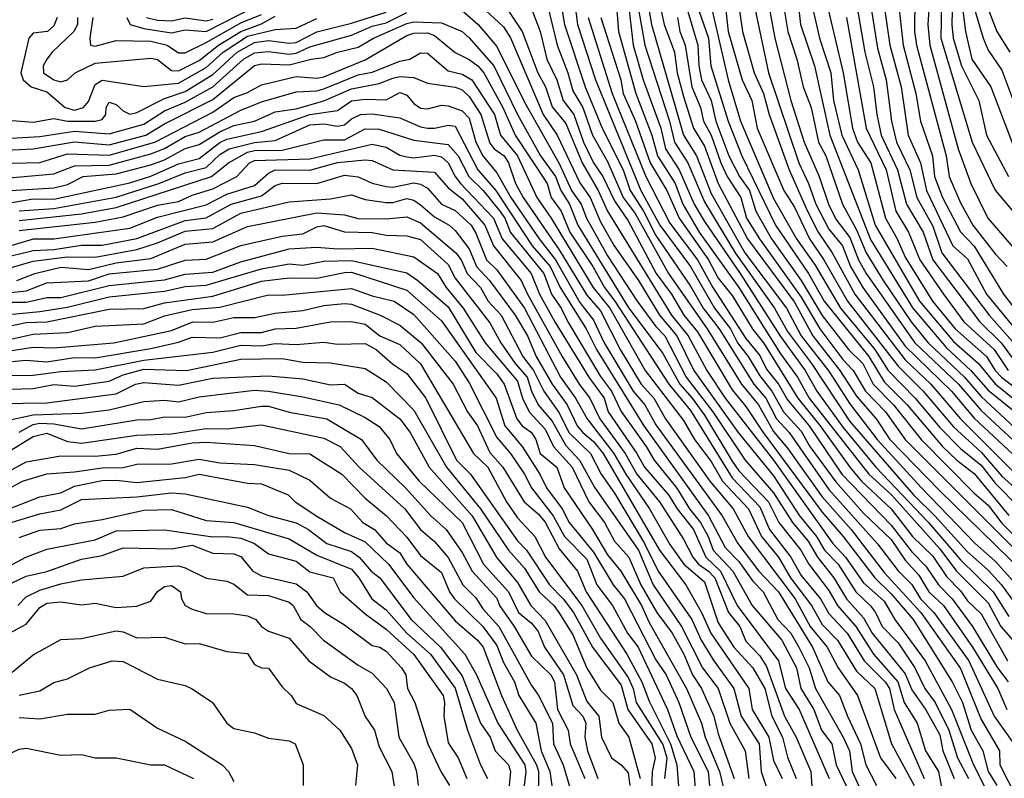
# Model space of a CAD drawing. Header units: metres. Extents: x -51132 to -49532, y -231222 to -229437.
# Tile 71 of 256: x -50848 to -50776, y -230870 to -230815. Entities that reach past the tile are written whole.
import ezdxf

# ---------------------------------------------------------------- set-up
doc = ezdxf.new("R2010")
doc.units = ezdxf.units.M
for name, color, linetype in [('CONTOUR_HALF', 8, 'Continuous'), ('CONTOUR_INDEX', 1, 'Continuous'), ('CONTOUR_INTER', 3, 'Continuous')]:
    doc.layers.add(name, color=color, linetype=linetype)

msp = doc.modelspace()

# ---------------------------------------------------------------- linework, layer by layer
at = {"layer": 'CONTOUR_HALF'}
for points, elevation in [([(-50779.062, -230810.259), (-50776.951, -230815.759), (-50776, -230817.259)], 21.5), ([(-50793.908, -230811.259), (-50792.99, -230816.259), (-50791.827, -230820.759), (-50790.878, -230823.759), (-50789.798, -230826.259), (-50789.116, -230828.259), (-50788.58, -230829.322), (-50787.58, -230830.652), (-50786.954, -230832.259), (-50786.396, -230833.259), (-50782.878, -230838.259), (-50779.73, -230841.259), (-50778.08, -230843.153), (-50774.731, -230846.259)], 29.5), ([(-50808.684, -230812.259), (-50808.189, -230815.259), (-50806.703, -230819.759), (-50805.461, -230822.759), (-50803.954, -230825.759), (-50803.441, -230827.259), (-50802.482, -230828.759), (-50801.58, -230830.504), (-50799.08, -230834.181), (-50798.156, -230835.759), (-50797.008, -230837.259), (-50794.504, -230841.259), (-50793.636, -230842.259), (-50792.877, -230843.759), (-50791.948, -230844.759), (-50789.08, -230848.864), (-50785.58, -230852.784), (-50784.08, -230854.744), (-50783.08, -230855.731), (-50782.46, -230856.759), (-50781.51, -230857.759), (-50778.981, -230861.259), (-50777.153, -230865.259), (-50775.715, -230867.259)], 37.5), ([(-50780.93, -230812.259), (-50780.99, -230816.259), (-50778.732, -230823.759), (-50777.08, -230827.229), (-50775.58, -230829.025)], 23.5), ([(-50801.41, -230813.259), (-50800.974, -230815.259), (-50800.238, -230817.259), (-50800.049, -230818.759), (-50799.58, -230820.473), (-50798.862, -230822.759), (-50798.08, -230824.045), (-50797.083, -230826.759), (-50794.97, -230830.759), (-50791.58, -230835.329), (-50790.241, -230837.759), (-50788.303, -230840.259), (-50787.08, -230842.118), (-50785.675, -230843.759), (-50784.671, -230845.259), (-50781.08, -230848.953), (-50775.08, -230854.812)], 33.5), ([(-50799.731, -230812.759), (-50798.547, -230816.759), (-50798.477, -230818.259), (-50798.297, -230819.259), (-50797.591, -230820.759), (-50797.249, -230822.259), (-50796.303, -230824.759), (-50795.531, -230826.259), (-50794.829, -230827.259), (-50794.353, -230828.759), (-50793.225, -230830.759), (-50791.08, -230833.759), (-50789.58, -230836.302), (-50787.668, -230838.759), (-50786.642, -230839.759), (-50785.884, -230841.259), (-50784.406, -230842.759), (-50782.419, -230845.259), (-50778.58, -230849.143), (-50777.58, -230850.011), (-50776.58, -230851.309), (-50773.656, -230854.259)], 32.5), ([(-50795.686, -230813.259), (-50795.32, -230815.759), (-50794.49, -230818.759), (-50793.805, -230820.259), (-50793.389, -230821.759), (-50791.946, -230825.759), (-50790.633, -230828.759), (-50789.87, -230830.259), (-50788.837, -230831.759), (-50787.2, -230834.759), (-50783.58, -230839.486), (-50781.708, -230841.259), (-50779.571, -230843.759), (-50772.08, -230851.221)], 30.5), ([(-50791.362, -230813.259), (-50791.139, -230815.259), (-50790.125, -230818.259), (-50789.016, -230823.259), (-50786.08, -230830.803), (-50783.013, -230835.759), (-50780.58, -230838.639), (-50778.837, -230840.259), (-50777.58, -230841.69), (-50775.58, -230843.303)], 28.5), ([(-50782.886, -230813.259), (-50782.89, -230815.759), (-50782.759, -230816.759), (-50780.606, -230824.759), (-50780.391, -230826.259), (-50779.58, -230828.156), (-50778.688, -230829.759), (-50777.08, -230831.835), (-50776.199, -230832.759)], 24.5), ([(-50779.533, -230813.259), (-50779.217, -230815.759), (-50778.759, -230817.759), (-50777.395, -230819.759), (-50775.678, -230824.259)], 22.5), ([(-50839.793, -230814.759), (-50839.557, -230815.259), (-50838.58, -230815.563), (-50836.58, -230815.856), (-50835.58, -230815.654), (-50834.08, -230815.762), (-50830.58, -230813.976)], 37.5), ([(-50802.9, -230813.759), (-50802.374, -230816.759), (-50800.596, -230822.259), (-50800.238, -230823.759), (-50799.283, -230825.259), (-50798.08, -230828.079), (-50795.864, -230831.759), (-50793.02, -230835.759), (-50792.08, -230837.448), (-50790.344, -230839.759), (-50787.58, -230843.955), (-50782.969, -230849.259), (-50781.428, -230850.759), (-50779.08, -230853.364), (-50777.58, -230854.697), (-50776.605, -230855.759), (-50772.08, -230862.022)], 34.5), ([(-50789.223, -230813.759), (-50788.051, -230818.759), (-50787.39, -230822.759), (-50787.023, -230823.759), (-50786.053, -230825.259), (-50785.002, -230829.259), (-50784.152, -230830.759), (-50783.58, -230832.07), (-50781.59, -230835.259), (-50779.951, -230837.259), (-50777.687, -230839.259), (-50777.083, -230840.259), (-50776.613, -230840.759), (-50775.58, -230841.541)], 27.5), ([(-50787.096, -230813.759), (-50786.489, -230817.259), (-50785.862, -230819.759), (-50785.623, -230821.759), (-50785.3, -230823.259), (-50784.123, -230825.759), (-50783.481, -230828.259), (-50782.275, -230830.259), (-50781.583, -230832.259), (-50778.183, -230836.759), (-50776.643, -230838.259), (-50775.58, -230839.709)], 26.5), ([(-50785.112, -230813.759), (-50784.679, -230816.759), (-50783.86, -230819.759), (-50783.36, -230823.259), (-50782.461, -230825.259), (-50782.037, -230827.259), (-50780.122, -230831.259), (-50779.08, -230832.188), (-50777.688, -230834.759), (-50775.58, -230837.321)], 25.5), ([(-50848.08, -230822.194), (-50846.58, -230822.31), (-50845.08, -230822.064), (-50844.08, -230822.261), (-50842.08, -230822.255), (-50841.58, -230822.123), (-50841.316, -230821.759), (-50841.306, -230821.259), (-50841.08, -230820.879), (-50840.58, -230821.035), (-50840.08, -230821.502), (-50839.58, -230821.733), (-50839.08, -230821.626), (-50837.08, -230820.616), (-50835.58, -230820.096), (-50833.58, -230818.872), (-50831.822, -230817.259), (-50830.58, -230816.564), (-50829.58, -230816.427), (-50828.08, -230816.621), (-50827.58, -230816.569), (-50826.08, -230815.794), (-50823.58, -230815.17), (-50821.08, -230814.363)], 39.5), ([(-50843.373, -230814.759), (-50843.376, -230815.259), (-50843.63, -230815.759), (-50845.195, -230817.259), (-50845.58, -230817.779), (-50845.858, -230818.259), (-50845.827, -230818.759), (-50845.08, -230819.256), (-50844.58, -230819.396), (-50844.084, -230819.259), (-50843.527, -230818.759), (-50842.08, -230818.069), (-50838.08, -230817.687), (-50837.58, -230817.804), (-50836.58, -230818.58), (-50836.08, -230818.615), (-50834.58, -230817.853), (-50833.18, -230816.759), (-50831.58, -230815.765), (-50830.08, -230815.225), (-50829.08, -230814.668)], 38.5), ([(-50813.871, -230814.259), (-50812.58, -230815.438), (-50812.08, -230816.23), (-50809.726, -230821.759), (-50808.705, -230823.259), (-50807.08, -230826.704), (-50806.334, -230827.759), (-50805.58, -230829.532), (-50804.597, -230831.259), (-50802.827, -230833.759), (-50801.311, -230836.259), (-50800.065, -230837.759), (-50798.841, -230840.259), (-50795.64, -230844.759), (-50793.08, -230847.875), (-50791.2, -230850.759), (-50789.969, -230852.259), (-50789.41, -230853.259), (-50788.403, -230854.259), (-50787.149, -230856.259), (-50786.08, -230857.282), (-50785.71, -230857.759), (-50785.229, -230858.759), (-50784.08, -230859.958), (-50782.877, -230861.759), (-50782.155, -230863.259), (-50781.416, -230864.259), (-50780.416, -230866.259), (-50779.798, -230868.259), (-50779.002, -230869.759)], 39.5), ([(-50810.531, -230814.259), (-50809.954, -230815.759), (-50809.468, -230817.759), (-50808.729, -230819.259), (-50808.283, -230820.759), (-50807.502, -230821.759), (-50806.802, -230823.759), (-50806.086, -230825.259), (-50805.418, -230826.259), (-50804.58, -230828.016), (-50803.58, -230829.445), (-50801.558, -230833.259), (-50800.456, -230834.759), (-50799.555, -230836.259), (-50798.58, -230837.475), (-50796.08, -230841.666), (-50795.08, -230842.869), (-50793.843, -230844.759), (-50789.58, -230850.511), (-50788.057, -230852.259), (-50785.765, -230855.259), (-50784.58, -230856.4), (-50783.007, -230858.259), (-50780.179, -230862.759), (-50779.441, -230864.259), (-50778.808, -230866.259), (-50777.954, -230867.759), (-50777.571, -230869.259), (-50776.948, -230870.259)], 38.5), ([(-50804.397, -230814.259), (-50804.285, -230815.759), (-50803.031, -230820.259), (-50801.878, -230823.259), (-50801.473, -230824.759), (-50800.186, -230826.759), (-50799.629, -230828.259), (-50798.45, -230830.259), (-50795.58, -230834.258), (-50792.58, -230839.059), (-50791.35, -230840.759), (-50790.502, -230842.259), (-50786.207, -230847.759), (-50784.569, -230849.259), (-50781.08, -230853.152), (-50779.854, -230854.759), (-50777.58, -230857.058), (-50776.67, -230858.759), (-50775.805, -230859.759)], 35.5), ([(-50797.505, -230814.259), (-50796.351, -230819.259), (-50795.458, -230822.259), (-50793.08, -230827.832), (-50791.423, -230830.759), (-50790.08, -230832.663), (-50788.243, -230835.759), (-50785.773, -230838.759), (-50784.797, -230840.259), (-50782.857, -230842.259), (-50781.08, -230844.388), (-50779.58, -230845.911), (-50778.08, -230847.098), (-50777.08, -230848.402), (-50773.58, -230851.958)], 31.5), ([(-50849.08, -230824.37), (-50846.58, -230824.237), (-50843.58, -230823.733), (-50841.08, -230823.953), (-50838.433, -230823.259), (-50837.08, -230822.437), (-50833.58, -230820.673), (-50830.58, -230818.229), (-50830.08, -230818.104), (-50828.08, -230818.187), (-50826.492, -230817.759), (-50825.58, -230817.654), (-50824.58, -230817.258), (-50823.08, -230816.905), (-50821.974, -230816.259), (-50819.58, -230815.19), (-50819.08, -230815.071), (-50817.08, -230815.139), (-50815.59, -230815.759), (-50815.08, -230816.219), (-50813.284, -230818.259), (-50811.58, -230821.761), (-50809.921, -230824.759), (-50808.839, -230826.259), (-50808.452, -230827.259), (-50807.818, -230828.259), (-50807.21, -230829.759), (-50803.58, -230835.688), (-50801.08, -230839.045), (-50799.859, -230841.259), (-50798.956, -230842.259), (-50798.08, -230843.489), (-50796.08, -230846.828), (-50795.58, -230847.509), (-50793.438, -230849.759), (-50792.706, -230851.259), (-50791.101, -230853.259), (-50790.544, -230854.259), (-50789.08, -230856.165), (-50788.463, -230857.259), (-50787.13, -230858.759), (-50785.852, -230860.759), (-50784.111, -230862.759), (-50783.645, -230864.259), (-50782.716, -230865.759), (-50782.101, -230867.759), (-50781.155, -230869.259), (-50780.58, -230872.318)], 40.5), ([(-50806.487, -230814.759), (-50804.753, -230820.259), (-50802.305, -230826.259), (-50800.58, -230829.619), (-50798.58, -230832.273), (-50797.468, -230834.259), (-50795.08, -230837.952), (-50794.08, -230839.184), (-50793.58, -230840.166), (-50792.729, -230841.259), (-50792.08, -230842.379), (-50790.514, -230844.259), (-50788.15, -230847.759), (-50784.58, -230851.438), (-50783.08, -230853.368), (-50782.08, -230854.414), (-50781.161, -230855.759), (-50780.168, -230856.759), (-50778.713, -230858.759), (-50776.908, -230861.759), (-50776.14, -230862.759)], 36.5), ([(-50848.58, -230826.363), (-50845.08, -230826.066), (-50843.58, -230825.468), (-50841.08, -230825.424), (-50838.08, -230824.615), (-50837.08, -230824.232), (-50835.58, -230823.357), (-50834.58, -230823.034), (-50831.58, -230821.465), (-50830.08, -230820.862), (-50827.58, -230820.14), (-50826.08, -230820.061), (-50825.58, -230819.921), (-50823.08, -230818.91), (-50822.08, -230818.719), (-50820.08, -230817.902), (-50819.37, -230817.759), (-50818.58, -230817.304), (-50818.08, -230817.341), (-50816.58, -230818.601), (-50815.58, -230818.853), (-50814.878, -230819.259), (-50813.251, -230821.759), (-50812.807, -230823.259), (-50811.576, -230824.759), (-50810.174, -230827.759), (-50809.142, -230829.259), (-50806.12, -230834.259), (-50804.918, -230835.759), (-50802.348, -230840.259), (-50799.58, -230843.873), (-50798.792, -230845.259), (-50797.58, -230846.838), (-50796.77, -230848.259), (-50794.886, -230850.259), (-50793.948, -230852.259), (-50792.718, -230853.759), (-50791.862, -230855.259), (-50790.341, -230857.259), (-50789.58, -230858.628), (-50788.464, -230859.759), (-50787.08, -230862), (-50785.756, -230863.259), (-50784.56, -230867.259), (-50782.927, -230870.259)], 41.5), ([(-50850.08, -230828.459), (-50846.58, -230827.864), (-50845.08, -230827.878), (-50839.58, -230826.695), (-50838.08, -230826.228), (-50836.08, -230825.342), (-50834.58, -230824.935), (-50833.08, -230823.781), (-50832.58, -230823.544), (-50830.08, -230822.997), (-50826.58, -230821.775), (-50824.58, -230821.468), (-50823.58, -230820.772), (-50822.58, -230820.665), (-50821.08, -230820.705), (-50820.08, -230820.18), (-50819.58, -230820.373), (-50819.08, -230820.975), (-50818.58, -230821.314), (-50818.08, -230821.349), (-50817.08, -230821.089), (-50816.58, -230821.134), (-50815.58, -230821.499), (-50815.08, -230822.043), (-50814.593, -230823.759), (-50814.09, -230824.759), (-50813.08, -230825.989), (-50812.063, -230827.759), (-50810.017, -230830.759), (-50808.844, -230832.259), (-50807.08, -230835.359), (-50806.08, -230836.625), (-50805.316, -230838.259), (-50803.229, -230841.759), (-50802.377, -230842.759), (-50801.58, -230844.183), (-50796.788, -230850.759), (-50795.652, -230852.759), (-50794.143, -230854.759), (-50792.729, -230856.259), (-50790.271, -230860.259), (-50789.149, -230862.759), (-50788.306, -230863.759), (-50787.746, -230865.259), (-50786.792, -230867.259), (-50786.425, -230868.759), (-50785.637, -230870.259)], 42.5), ([(-50847.58, -230829.433), (-50843.08, -230828.939), (-50840.58, -230828.498), (-50833.678, -230826.259), (-50832.448, -230825.259), (-50831.08, -230824.493), (-50830.58, -230824.372), (-50828.58, -230824.343), (-50825.58, -230823.598), (-50824.08, -230823.607), (-50822.58, -230822.795), (-50821.58, -230822.822), (-50819.08, -230823.62), (-50816.58, -230823.943), (-50815.873, -230824.759), (-50815.101, -230826.259), (-50814.072, -230827.259), (-50812.865, -230828.759), (-50812.505, -230829.259), (-50812.08, -230830.284), (-50809.676, -230833.259), (-50809.113, -230834.759), (-50808.42, -230835.759), (-50807.949, -230836.759), (-50805.58, -230840.707), (-50804.789, -230841.759), (-50804.08, -230843.225), (-50802.286, -230845.759), (-50801.714, -230846.759), (-50800.08, -230848.769), (-50799.152, -230850.259), (-50798.357, -230851.259), (-50797.801, -230852.259), (-50797.436, -230853.259), (-50796.024, -230854.759), (-50794.631, -230857.259), (-50792.478, -230859.759), (-50791.427, -230861.759), (-50791.101, -230863.259), (-50790.181, -230864.759), (-50789.613, -230866.259), (-50788.874, -230867.259), (-50788.562, -230868.759), (-50787.383, -230871.259)], 43.5), ([(-50848.58, -230831.36), (-50846.548, -230830.759), (-50845.08, -230830.748), (-50839.58, -230829.984), (-50837.58, -230829.194), (-50834.08, -230828.296), (-50832.58, -230827.521), (-50830.58, -230826.895), (-50829.58, -230825.995), (-50829.08, -230825.759), (-50826.58, -230825.796), (-50824.58, -230825.245), (-50822.58, -230825.051), (-50822.08, -230825.103), (-50820.58, -230825.778), (-50817.58, -230825.937), (-50816.58, -230827.072), (-50815.58, -230827.861), (-50813.945, -230829.759), (-50813.324, -230831.259), (-50811.306, -230833.759), (-50810.86, -230834.759), (-50808.347, -230839.259), (-50807.124, -230841.259), (-50806.366, -230842.259), (-50805.621, -230843.759), (-50803.799, -230846.259), (-50802.957, -230847.759), (-50801.314, -230849.759), (-50799.58, -230852.463), (-50798.913, -230853.759), (-50798.508, -230854.259), (-50797.789, -230854.759), (-50797.322, -230855.259), (-50796.346, -230857.759), (-50795.527, -230858.759), (-50795.08, -230859.833), (-50794.08, -230860.891), (-50793.58, -230861.66), (-50792.283, -230865.259), (-50791.447, -230866.759), (-50790.389, -230869.259), (-50790.215, -230871.759)], 44.5), ([(-50849.58, -230833.239), (-50846.58, -230832.356), (-50844.08, -230832.042), (-50842.08, -230832.069), (-50839.08, -230831.52), (-50837.58, -230831.05), (-50835.58, -230830.19), (-50833.58, -230829.995), (-50831.58, -230828.894), (-50828.08, -230828.071), (-50825.08, -230827.866), (-50823.58, -230827.562), (-50822.58, -230827.915), (-50821.08, -230828.13), (-50820.58, -230828.128), (-50819.58, -230827.842), (-50819.08, -230827.949), (-50818.58, -230828.3), (-50817.58, -230829.17), (-50816.511, -230829.759), (-50816.08, -230830.155), (-50815.08, -230831.465), (-50814.544, -230832.759), (-50813.611, -230833.759), (-50811.749, -230836.259), (-50810.869, -230837.759), (-50810.233, -230839.259), (-50809.08, -230841.245), (-50807.985, -230842.759), (-50807.268, -230844.259), (-50806.863, -230844.759), (-50806.08, -230845.398), (-50805.39, -230846.259), (-50801.32, -230853.259), (-50799.424, -230855.759), (-50798.277, -230857.759), (-50797.602, -230859.259), (-50794.873, -230863.259), (-50794.638, -230864.759), (-50793.413, -230866.759), (-50793.08, -230868.464), (-50792.464, -230869.759)], 45.5), ([(-50851.08, -230834.943), (-50847.08, -230834.52), (-50845.58, -230833.943), (-50842.58, -230833.778), (-50841.08, -230833.288), (-50837.58, -230832.948), (-50835.58, -230832.297), (-50834.08, -230832.234), (-50831.58, -230831.224), (-50828.58, -230830.552), (-50827.08, -230830.383), (-50826.08, -230829.876), (-50825.58, -230829.787), (-50824.08, -230830.241), (-50822.08, -230830.289), (-50821.08, -230830.491), (-50819.58, -230830.542), (-50818.58, -230830.812), (-50816.58, -230832.611), (-50816.08, -230833.602), (-50813.58, -230836.831), (-50812.791, -230838.259), (-50811.751, -230839.759), (-50810.885, -230840.759), (-50810.58, -230841.759), (-50810.08, -230842.742), (-50809.08, -230843.937), (-50808.08, -230845.699), (-50807.102, -230846.759), (-50806.004, -230848.759), (-50802.844, -230853.259), (-50801.778, -230855.759), (-50799.725, -230858.759), (-50798.226, -230861.759), (-50797.087, -230863.259), (-50796.244, -230865.759), (-50795.123, -230867.759), (-50794.879, -230869.759)], 46.5), ([(-50850.08, -230836.399), (-50846.08, -230836.001), (-50844.08, -230835.691), (-50841.08, -230834.956), (-50837.08, -230834.534), (-50835.58, -230834.193), (-50834.08, -230834.094), (-50830.08, -230832.921), (-50828.08, -230832.561), (-50827.08, -230832.647), (-50825.58, -230832.361), (-50823.58, -230832.313), (-50819.58, -230833.208), (-50818.769, -230833.759), (-50816.58, -230835.656), (-50814.58, -230838.961), (-50813.08, -230840.503), (-50812.546, -230841.259), (-50811.635, -230843.759), (-50811.232, -230844.259), (-50810.573, -230844.759), (-50810.258, -230845.259), (-50809.946, -230846.259), (-50808.734, -230847.259), (-50808.2, -230848.759), (-50806.163, -230851.759), (-50805.08, -230853.592), (-50804.112, -230854.759), (-50802.618, -230857.259), (-50802.08, -230858.485), (-50799.375, -230863.259), (-50798.296, -230865.759), (-50798.025, -230866.759), (-50796.999, -230869.259), (-50796.382, -230871.759)], 47.5), ([(-50848.08, -230837.976), (-50846.58, -230837.65), (-50844.08, -230837.521), (-50842.08, -230837.074), (-50838.58, -230836.9), (-50837.08, -230836.31), (-50835.08, -230835.858), (-50833.08, -230835.699), (-50829.58, -230834.79), (-50828.58, -230834.833), (-50823.58, -230834.333), (-50822.08, -230834.869), (-50820.487, -230835.259), (-50819.08, -230836.226), (-50816.08, -230839.583), (-50815.08, -230841.149), (-50813.08, -230845.119), (-50812.091, -230846.259), (-50811.084, -230847.759), (-50810.571, -230848.759), (-50809.012, -230850.759), (-50808.177, -230852.259), (-50806.58, -230853.904), (-50805.851, -230855.759), (-50804.721, -230857.259), (-50803.633, -230859.259), (-50802.87, -230860.259), (-50800.752, -230864.759), (-50800.08, -230866.681), (-50798.851, -230869.259), (-50798.659, -230871.759)], 48.5), ([(-50851.08, -230839.877), (-50847.08, -230839.523), (-50845.58, -230839.642), (-50843.58, -230839.322), (-50842.08, -230839.354), (-50838.08, -230838.67), (-50836.08, -230838.222), (-50835.08, -230837.86), (-50833.08, -230837.898), (-50831.58, -230837.522), (-50830.08, -230837.529), (-50829.08, -230837.245), (-50827.58, -230837.207), (-50825.08, -230836.741), (-50823.58, -230836.716), (-50822.58, -230836.916), (-50821.529, -230837.759), (-50820.08, -230838.384), (-50818.58, -230839.782), (-50814.751, -230846.259), (-50813.723, -230847.259), (-50812.384, -230849.759), (-50811.58, -230850.907), (-50810.323, -230852.259), (-50809.562, -230853.759), (-50806.931, -230857.259), (-50805.58, -230859.606), (-50803.58, -230862.466), (-50803.214, -230863.259), (-50803.005, -230864.259), (-50801.08, -230867.307), (-50800.797, -230868.259), (-50800.962, -230869.759)], 49.5), ([(-50849.08, -230841.652), (-50846.58, -230841.56), (-50845.08, -230841.291), (-50843.58, -230841.389), (-50841.08, -230841.037), (-50840.08, -230840.577), (-50838.58, -230840.169), (-50835.482, -230840.259), (-50831.58, -230839.46), (-50828.58, -230839.41), (-50827.08, -230839.659), (-50825.08, -230839.705), (-50822.58, -230840.131), (-50821.08, -230841.079), (-50819.08, -230843.128), (-50816.719, -230847.259), (-50814.264, -230850.259), (-50812.239, -230853.259), (-50811.08, -230854.561), (-50810.013, -230856.259), (-50808.947, -230857.259), (-50808.586, -230857.759), (-50807.58, -230859.376), (-50806.58, -230861.773), (-50805.58, -230863.371), (-50804.692, -230864.259), (-50804.263, -230865.759), (-50803.535, -230866.759), (-50802.717, -230869.759)], 50.5), ([(-50848.58, -230843.91), (-50846.58, -230843.476), (-50843.08, -230843.346), (-50841.08, -230843.122), (-50838.58, -230842.508), (-50837.08, -230842.419), (-50836.08, -230842.537), (-50834.58, -230842.18), (-50830.58, -230841.696), (-50829.58, -230841.752), (-50827.08, -230842.179), (-50824.473, -230842.759), (-50822.58, -230843.675), (-50821.58, -230844.323), (-50820.809, -230845.259), (-50820.311, -230846.259), (-50818.695, -230848.259), (-50815.579, -230851.259), (-50814.045, -230854.259), (-50812.241, -230856.259), (-50811.508, -230857.759), (-50810.58, -230858.536), (-50810.08, -230859.13), (-50809.636, -230860.259), (-50808.255, -230862.259), (-50807.58, -230864.471), (-50806.864, -230865.259), (-50806.635, -230865.759), (-50806.719, -230866.759), (-50806.534, -230867.759), (-50805.768, -230869.759)], 51.5), ([(-50848.58, -230846.271), (-50846.58, -230845.039), (-50845.58, -230844.796), (-50844.08, -230845.407), (-50843.08, -230845.531), (-50839.08, -230844.948), (-50836.58, -230844.845), (-50834.08, -230844.456), (-50832.58, -230844.481), (-50830.08, -230844.183), (-50825.58, -230845.152), (-50824.391, -230845.759), (-50823.018, -230847.259), (-50819.721, -230850.259), (-50818.58, -230851.753), (-50817.58, -230852.625), (-50816.58, -230853.791), (-50815.539, -230855.759), (-50814.58, -230856.707), (-50814.08, -230857.483), (-50812.928, -230858.759), (-50810.58, -230863.035), (-50810.08, -230863.716), (-50809.057, -230865.759), (-50808.979, -230867.259), (-50808.275, -230868.759), (-50807.08, -230872.864)], 52.5), ([(-50849.175, -230849.259), (-50847.336, -230848.259), (-50845.58, -230847.738), (-50843.58, -230847.599), (-50841.58, -230847.295), (-50840.08, -230847.267), (-50839.08, -230847.048), (-50836.58, -230847.02), (-50834.58, -230846.681), (-50833.08, -230846.951), (-50830.58, -230847.057), (-50828.08, -230847.474), (-50826.58, -230848.196), (-50825.08, -230849.504), (-50823.648, -230850.259), (-50822.746, -230851.259), (-50821.913, -230851.759), (-50821.08, -230852.73), (-50820.08, -230853.451), (-50819.571, -230854.259), (-50816.08, -230858.35), (-50814.462, -230859.759), (-50814.072, -230860.259), (-50812.74, -230863.759), (-50811.612, -230866.259), (-50810.208, -230868.759), (-50810.073, -230869.259), (-50810.09, -230871.259)], 53.5), ([(-50848.08, -230851.234), (-50846.08, -230850.626), (-50844.58, -230850.328), (-50843.08, -230849.581), (-50839.08, -230849.395), (-50836.58, -230849.109), (-50835.58, -230849.179), (-50831.08, -230850.139), (-50829.58, -230850.752), (-50827.58, -230851.268), (-50826.677, -230851.759), (-50825.366, -230852.759), (-50823.58, -230853.359), (-50823.022, -230853.759), (-50822.143, -230854.759), (-50821.529, -230855.259), (-50819.266, -230858.259), (-50817.15, -230860.259), (-50815.58, -230862.336), (-50814.257, -230865.759), (-50813.558, -230866.759), (-50813.187, -230867.759), (-50812.237, -230868.759), (-50812.093, -230869.259), (-50812.335, -230871.759)], 54.5), ([(-50849.58, -230855.082), (-50847.106, -230853.759), (-50845.58, -230853.178), (-50842.08, -230852.497), (-50840.58, -230851.866), (-50837.08, -230851.787), (-50833.58, -230852.295), (-50832.58, -230852.258), (-50831.58, -230852.39), (-50830.589, -230852.759), (-50829.58, -230853.524), (-50827.58, -230854.053), (-50826.58, -230854.817), (-50824.902, -230855.259), (-50824.394, -230856.259), (-50822.58, -230857.846), (-50821.08, -230858.956), (-50819.08, -230860.801), (-50816.962, -230863.759), (-50816.846, -230864.259), (-50816.905, -230865.259), (-50816.58, -230867.186), (-50815.858, -230868.259), (-50815.245, -230869.759)], 55.5), ([(-50847.683, -230857.259), (-50847.08, -230856.625), (-50846.08, -230856.136), (-50844.58, -230855.685), (-50843.08, -230855.408), (-50840.08, -230855.133), (-50838.58, -230854.539), (-50836.08, -230854.395), (-50835.58, -230854.522), (-50834.08, -230855.266), (-50832.58, -230855.498), (-50832.08, -230855.717), (-50831.08, -230856.477), (-50829.58, -230856.525), (-50828.08, -230857.005), (-50827.79, -230857.259), (-50827.24, -230858.259), (-50826.555, -230858.759), (-50825.585, -230859.759), (-50823.08, -230861.569), (-50822.08, -230862.152), (-50821.048, -230863.259), (-50820.481, -230864.259), (-50820.146, -230866.759), (-50819.08, -230868.673), (-50818.88, -230869.259), (-50818.762, -230870.259)], 56.5), ([(-50848.08, -230862.065), (-50846.58, -230860.826), (-50844.58, -230859.707), (-50843.08, -230859.64), (-50840.58, -230859.09), (-50840.08, -230859.163), (-50839.08, -230859.59), (-50837.08, -230859.547), (-50835.58, -230860.02), (-50834.58, -230859.988), (-50832.58, -230860.575), (-50831.08, -230860.711), (-50830.58, -230861.505), (-50830.08, -230861.744), (-50829.58, -230861.782), (-50828.58, -230863.118), (-50827.92, -230863.759), (-50827.58, -230864.341), (-50825.58, -230865.204), (-50824.428, -230866.259), (-50823.58, -230867.588), (-50823.133, -230868.759), (-50823.281, -230870.259)], 57.5), ([(-50847.58, -230865.338), (-50846.08, -230865.449), (-50844.08, -230865.108), (-50842.08, -230865.098), (-50841.08, -230864.827), (-50839.58, -230864.746), (-50837.58, -230866.121), (-50835.58, -230867.054), (-50832.916, -230868.759), (-50832.459, -230869.259), (-50832.08, -230869.978)], 58.5)]:
    msp.add_lwpolyline(points, dxfattribs=dict(at, elevation=elevation))
at = {"layer": 'CONTOUR_INDEX'}
for points, elevation in [([(-50794.928, -230811.759), (-50793.448, -230818.759), (-50791.267, -230825.259), (-50790.559, -230826.759), (-50790.038, -230828.259), (-50789.08, -230830.051), (-50788.097, -230831.259), (-50787.534, -230832.759), (-50786.627, -230834.259), (-50783.58, -230838.511), (-50780.228, -230841.759), (-50778.58, -230843.707), (-50775.08, -230846.989)], 30), ([(-50784.046, -230813.759), (-50783.724, -230816.759), (-50782.801, -230820.259), (-50782.459, -230822.259), (-50781.608, -230824.759), (-50781.455, -230826.259), (-50780.885, -230827.759), (-50779.58, -230830.236), (-50778.58, -230831.288), (-50776.459, -230834.759), (-50774.919, -230836.759)], 25), ([(-50848.58, -230823.493), (-50846.08, -230823.356), (-50843.58, -230822.974), (-50841.08, -230823.158), (-50838.58, -230822.477), (-50837.08, -230821.505), (-50835.58, -230820.877), (-50833.58, -230819.769), (-50831.367, -230817.759), (-50830.58, -230817.315), (-50829.58, -230817.219), (-50828.08, -230817.401), (-50827.58, -230817.327), (-50826.58, -230816.888), (-50823.58, -230816.034), (-50822.08, -230815.38), (-50821.08, -230815.144), (-50819.58, -230814.392)], 40), ([(-50815.58, -230814.257), (-50814.42, -230815.259), (-50813.08, -230816.842), (-50811.08, -230820.88), (-50808.58, -230825.303), (-50807.672, -230827.259), (-50806.976, -230828.259), (-50806.589, -230829.259), (-50805.08, -230831.983), (-50802.941, -230835.259), (-50801.58, -230837.1), (-50800.935, -230837.759), (-50799.384, -230840.759), (-50797.476, -230843.259), (-50795.14, -230846.759), (-50793.08, -230849.111), (-50791.714, -230851.259), (-50790.58, -230852.605), (-50789.915, -230853.759), (-50788.722, -230855.259), (-50787.805, -230856.759), (-50786.58, -230858.143), (-50785.958, -230859.259), (-50783.58, -230862.2), (-50783.08, -230863.35), (-50782.08, -230864.8), (-50781.08, -230866.6), (-50780.859, -230867.759), (-50780.038, -230869.759)], 40), ([(-50803.516, -230814.259), (-50803.228, -230816.759), (-50802.497, -230819.259), (-50801.235, -230822.759), (-50800.889, -230824.259), (-50799.89, -230825.759), (-50798.822, -230828.259), (-50798.08, -230829.503), (-50795.488, -230833.259), (-50792.58, -230837.812), (-50790.805, -230840.259), (-50789.966, -230841.759), (-50788.08, -230844.368), (-50785.685, -230847.259), (-50781.877, -230851.259), (-50779.58, -230853.956), (-50777.22, -230856.259), (-50776.08, -230858.05)], 35), ([(-50850.58, -230832.56), (-50846.58, -230831.587), (-50845.08, -230831.528), (-50843.08, -230831.217), (-50841.58, -230831.207), (-50839.08, -230830.732), (-50835.58, -230829.425), (-50834.08, -230829.224), (-50832.272, -230828.259), (-50830.08, -230827.642), (-50829.08, -230826.902), (-50828.58, -230826.736), (-50826.08, -230826.75), (-50824.08, -230826.16), (-50823.08, -230826.277), (-50822.08, -230826.722), (-50821.08, -230826.963), (-50820.58, -230827.022), (-50819.08, -230826.698), (-50818.58, -230826.805), (-50818.08, -230827.096), (-50817.08, -230828.247), (-50816.08, -230828.707), (-50814.932, -230829.759), (-50814.58, -230830.333), (-50813.82, -230832.259), (-50813.08, -230833.003), (-50811.08, -230835.767), (-50808.484, -230840.759), (-50807.384, -230842.259), (-50806.559, -230843.759), (-50804.624, -230846.259), (-50803.752, -230847.759), (-50802.034, -230850.259), (-50800.58, -230852.832), (-50799.556, -230854.259), (-50798.08, -230855.543), (-50797.08, -230858.503), (-50795.954, -230860.259), (-50794.571, -230861.759), (-50793.709, -230863.259), (-50793.213, -230865.259), (-50792.443, -230866.759), (-50792.08, -230868.202), (-50791.447, -230869.759)], 45), ([(-50850.08, -230840.653), (-50846.58, -230840.604), (-50844.58, -230840.343), (-50842.08, -230840.221), (-50838.58, -230839.527), (-50833.58, -230838.951), (-50831.58, -230838.449), (-50830.08, -230838.475), (-50829.08, -230838.327), (-50827.58, -230838.389), (-50825.58, -230838.21), (-50824.58, -230838.354), (-50822.58, -230838.316), (-50821.8, -230838.759), (-50820.58, -230839.815), (-50819.58, -230840.487), (-50818.212, -230842.259), (-50815.978, -230846.759), (-50814.978, -230847.759), (-50811.58, -230852.584), (-50810.919, -230853.259), (-50809.271, -230855.759), (-50808.291, -230856.759), (-50807.527, -230857.759), (-50806.157, -230860.259), (-50804.08, -230862.999), (-50803.6, -230864.759), (-50801.887, -230867.259), (-50801.638, -230868.259), (-50801.859, -230869.259), (-50801.903, -230870.759)], 50), ([(-50847.58, -230852.34), (-50846.08, -230851.809), (-50844.58, -230851.682), (-50843.58, -230851.341), (-50841.58, -230851.041), (-50838.58, -230850.356), (-50836.58, -230850.315), (-50834.08, -230851.101), (-50832.08, -230851.244), (-50828.08, -230852.443), (-50826.08, -230853.622), (-50823.58, -230854.618), (-50823.035, -230855.259), (-50822.095, -230856.759), (-50821.08, -230857.564), (-50819.58, -230859.252), (-50817.862, -230860.759), (-50816.08, -230863.215), (-50815.184, -230866.259), (-50814.258, -230868.759), (-50813.752, -230869.759)], 55)]:
    msp.add_lwpolyline(points, dxfattribs=dict(at, elevation=elevation))
at = {"layer": 'CONTOUR_INTER'}
for points, elevation in [([(-50792.808, -230811.259), (-50792.051, -230815.759), (-50791.412, -230817.759), (-50790.951, -230819.759), (-50790.376, -230821.259), (-50789.824, -230823.759), (-50789.313, -230824.759), (-50788.106, -230828.259), (-50787.08, -230830.099), (-50786.386, -230831.759), (-50785.154, -230833.759), (-50783.129, -230836.759), (-50781.909, -230838.259), (-50779.299, -230840.759), (-50778.08, -230842.135), (-50774.58, -230845.395)], 29), ([(-50779.264, -230811.759), (-50777.932, -230816.259), (-50777.58, -230817.108), (-50776.58, -230818.563), (-50775.587, -230821.259)], 22), ([(-50809.794, -230812.259), (-50808.719, -230816.759), (-50807.942, -230818.759), (-50807.58, -230820.051), (-50806.872, -230821.259), (-50806.157, -230823.259), (-50805.08, -230825.175), (-50803.935, -230827.759), (-50803.08, -230828.924), (-50800.68, -230833.259), (-50797.884, -230837.259), (-50795.404, -230841.259), (-50794.174, -230842.759), (-50793.08, -230844.669), (-50792.08, -230845.869), (-50789.58, -230849.397), (-50787.485, -230851.759), (-50785.08, -230854.877), (-50782.443, -230857.759), (-50779.58, -230861.805), (-50778.08, -230865.499), (-50776.77, -230867.759), (-50776.728, -230868.759), (-50775.58, -230871.025)], 38), ([(-50813.251, -230812.759), (-50811.248, -230815.759), (-50810.113, -230818.759), (-50809.554, -230819.759), (-50809.08, -230821.224), (-50808.08, -230822.42), (-50806.919, -230825.259), (-50805.748, -230827.259), (-50805.08, -230828.743), (-50800.461, -230836.259), (-50799.251, -230837.759), (-50797.908, -230840.259), (-50796.58, -230842.257), (-50793.08, -230846.754), (-50788.809, -230852.759), (-50787.894, -230853.759), (-50786.58, -230855.604), (-50785.08, -230856.935), (-50784.325, -230858.259), (-50782.126, -230861.259), (-50780.22, -230864.759), (-50778.631, -230868.759), (-50776.621, -230872.759)], 39), ([(-50802.343, -230812.759), (-50801.888, -230815.259), (-50799.595, -230823.259), (-50798.642, -230824.759), (-50797.58, -230827.466), (-50795.15, -230831.759), (-50792.136, -230835.759), (-50791.083, -230837.759), (-50789.08, -230840.312), (-50787.58, -230842.668), (-50785.604, -230845.259), (-50782.391, -230848.759), (-50778.506, -230852.759), (-50777.08, -230854.045), (-50775.529, -230855.759)], 34), ([(-50798.817, -230813.259), (-50797.776, -230816.259), (-50797.613, -230818.259), (-50796.371, -230822.259), (-50795.381, -230824.759), (-50792.951, -230829.759), (-50790.553, -230833.259), (-50789.436, -230835.259), (-50786.207, -230839.259), (-50785.08, -230841.095), (-50783.422, -230842.759), (-50780.887, -230845.759), (-50779.848, -230846.759), (-50778.58, -230847.718), (-50776.08, -230850.735)], 32), ([(-50781.774, -230812.759), (-50781.939, -230815.259), (-50781.799, -230816.759), (-50779.752, -230824.259), (-50778.837, -230826.759), (-50777.59, -230829.259), (-50774.998, -230832.259)], 24), ([(-50780.149, -230813.259), (-50780.207, -230815.259), (-50780.098, -230816.259), (-50779.515, -230818.259), (-50778.244, -230820.759), (-50777.701, -230823.259), (-50776.098, -230826.259)], 23), ([(-50807.427, -230813.759), (-50807.257, -230815.259), (-50805.955, -230819.259), (-50802.671, -230827.259), (-50801.298, -230829.759), (-50799.091, -230832.759), (-50797.355, -230835.759), (-50796.201, -230837.259), (-50795.68, -230838.259), (-50794.914, -230839.259), (-50794.08, -230840.664), (-50793.197, -230841.759), (-50792.36, -230843.259), (-50791.08, -230844.649), (-50790.458, -230845.759), (-50788.58, -230848.323), (-50786.58, -230850.569), (-50784.58, -230852.486), (-50783.58, -230853.984), (-50782.58, -230855.064), (-50781.863, -230856.259), (-50780.811, -230857.259), (-50778.71, -230860.259), (-50776.87, -230863.259), (-50776.237, -230864.759)], 37), ([(-50796.58, -230813.807), (-50796.356, -230815.759), (-50795.343, -230819.259), (-50794.648, -230820.759), (-50794.254, -230822.759), (-50792.347, -230827.259), (-50791.58, -230828.463), (-50790.484, -230830.759), (-50789.451, -230832.259), (-50787.74, -230835.259), (-50784.08, -230839.958), (-50782.272, -230841.759), (-50780.08, -230844.329), (-50778.08, -230846.168), (-50776.58, -230847.893), (-50774.58, -230849.689)], 31), ([(-50842.258, -230814.759), (-50842.479, -230816.259), (-50842.437, -230816.759), (-50842.08, -230816.818), (-50840.58, -230816.42), (-50838.08, -230816.479), (-50836.888, -230816.759), (-50836.08, -230817.322), (-50835.58, -230817.306), (-50834.08, -230816.565), (-50831.58, -230815.148), (-50830.08, -230814.551)], 38), ([(-50790.231, -230814.259), (-50789.76, -230816.259), (-50788.946, -230818.759), (-50788.759, -230820.759), (-50788.151, -230823.259), (-50786.972, -230825.759), (-50785.731, -230829.759), (-50782.533, -230835.259), (-50780.08, -230838.176), (-50778.285, -230839.759), (-50777.08, -230841.238), (-50775.58, -230842.433)], 28), ([(-50785.994, -230814.259), (-50785.58, -230816.974), (-50784.942, -230819.259), (-50784.563, -230822.259), (-50784.202, -230823.759), (-50783.237, -230825.759), (-50782.719, -230827.759), (-50781.58, -230829.838), (-50780.918, -230831.759), (-50777.517, -230836.259), (-50775.08, -230839.027)], 26), ([(-50844.841, -230814.759), (-50845.08, -230815.353), (-50845.544, -230815.759), (-50846.58, -230815.88), (-50846.895, -230816.259), (-50847.458, -230818.759), (-50847.284, -230819.259), (-50846.721, -230819.759), (-50845.58, -230820.125), (-50844.258, -230821.259), (-50843.58, -230821.45), (-50842.928, -230821.259), (-50842.58, -230820.826), (-50842.08, -230819.605), (-50841.58, -230819.298), (-50838.58, -230819.743), (-50836.08, -230819.513), (-50834.08, -230818.375), (-50832.841, -230817.259), (-50831.08, -230816.117), (-50829.08, -230815.616), (-50827.58, -230815.53), (-50826.08, -230814.828)], 39), ([(-50838.393, -230814.759), (-50837.58, -230814.96), (-50836.58, -230814.989), (-50835.58, -230814.781), (-50834.08, -230815.004), (-50833.58, -230814.886)], 37), ([(-50805.555, -230814.759), (-50804.11, -230819.259), (-50803.944, -230820.259), (-50803.067, -230822.259), (-50802.004, -230825.259), (-50800.787, -230827.259), (-50799.908, -230829.259), (-50797.789, -230832.259), (-50797.08, -230833.59), (-50796.08, -230834.849), (-50794.58, -230837.294), (-50793.817, -230838.259), (-50791.332, -230842.259), (-50789.714, -230844.259), (-50787.576, -230847.259), (-50786.731, -230848.259), (-50784.594, -230850.259), (-50783.047, -230852.259), (-50781.58, -230853.679), (-50780.58, -230855.145), (-50779.58, -230856.195), (-50779.08, -230856.914), (-50778.08, -230857.854), (-50776.18, -230861.259)], 36), ([(-50800.01, -230814.759), (-50799.85, -230815.759), (-50799.464, -230816.759), (-50798.992, -230819.759), (-50798.366, -230821.259), (-50798.145, -230822.259), (-50797.58, -230823.263), (-50796.901, -230825.259), (-50796.429, -230826.259), (-50795.446, -230827.759), (-50795.048, -230829.259), (-50794.107, -230830.759), (-50791.08, -230834.975), (-50789.733, -230837.259), (-50788.08, -230839.464), (-50787.331, -230840.259), (-50786.428, -230841.759), (-50784.993, -230843.259), (-50783.58, -230845.247), (-50774.556, -230854.259)], 33), ([(-50787.818, -230814.759), (-50786.392, -230822.759), (-50784.954, -230825.759), (-50784.236, -230828.759), (-50783.329, -230830.259), (-50782.505, -230832.259), (-50780.812, -230834.759), (-50779.328, -230836.759), (-50777.149, -230838.759), (-50776.126, -230840.259)], 27), ([(-50848.08, -230825.277), (-50846.08, -230825.231), (-50844.08, -230824.606), (-50841.08, -230824.702), (-50837.779, -230823.759), (-50833.58, -230821.587), (-50832.08, -230820.531), (-50831.08, -230820.171), (-50830.08, -230819.634), (-50827.58, -230819.03), (-50826.08, -230819.152), (-50825.58, -230819.037), (-50822.58, -230817.822), (-50819.58, -230816.053), (-50819.08, -230815.879), (-50818.08, -230815.871), (-50817.58, -230816.06), (-50816.08, -230817.294), (-50815.08, -230817.783), (-50814.437, -230818.259), (-50814.011, -230818.759), (-50812.632, -230821.259), (-50811.757, -230823.259), (-50809.432, -230826.759), (-50809.151, -230827.759), (-50808.435, -230828.759), (-50807.802, -230830.259), (-50806.127, -230832.759), (-50805.307, -230834.259), (-50804.543, -230835.259), (-50800.641, -230841.259), (-50799.08, -230843.169), (-50796.08, -230848.023), (-50794.08, -230850.117), (-50793.384, -230851.759), (-50791.823, -230853.759), (-50791.08, -230855.088), (-50789.682, -230856.759), (-50789.08, -230857.835), (-50787.763, -230859.259), (-50786.545, -230861.259), (-50785.008, -230862.759), (-50784.71, -230863.259), (-50784.366, -230864.759), (-50782.208, -230869.759)], 41), ([(-50848.58, -230827.275), (-50845.08, -230827.065), (-50844.08, -230826.815), (-50842.961, -230826.259), (-50840.58, -230826.057), (-50838.08, -230825.401), (-50837.08, -230825.036), (-50835.58, -230824.233), (-50834.58, -230823.934), (-50833.08, -230823.018), (-50832.08, -230822.564), (-50830.58, -230822.241), (-50829.08, -230821.57), (-50827.58, -230821.363), (-50825.58, -230820.769), (-50823.58, -230819.91), (-50821.58, -230819.533), (-50820.58, -230819.138), (-50820.08, -230819.033), (-50819.08, -230819.099), (-50818.08, -230819.511), (-50816.08, -230819.782), (-50815.58, -230819.974), (-50815.08, -230820.476), (-50814.23, -230821.759), (-50813.58, -230823.849), (-50813.256, -230824.259), (-50812.55, -230824.759), (-50812.22, -230825.259), (-50811.727, -230826.759), (-50811.179, -230827.759), (-50808.58, -230831.551), (-50806.58, -230834.813), (-50805.58, -230835.947), (-50804.164, -230838.759), (-50802.654, -230841.259), (-50801.723, -230842.259), (-50800.897, -230843.759), (-50797.693, -230848.259), (-50796.009, -230850.259), (-50794.912, -230852.259), (-50791.522, -230856.759), (-50790.425, -230858.759), (-50789.203, -230860.259), (-50788.422, -230861.759), (-50787.015, -230863.759), (-50785.348, -230868.259), (-50784.255, -230869.759)], 42), ([(-50847.58, -230828.738), (-50845.08, -230828.558), (-50840.58, -230827.75), (-50837.504, -230826.759), (-50835.58, -230825.992), (-50834.08, -230825.594), (-50833.08, -230824.656), (-50832.412, -230824.259), (-50830.58, -230823.781), (-50829.08, -230823.651), (-50826.58, -230822.526), (-50825.58, -230822.446), (-50824.58, -230822.606), (-50824.08, -230822.509), (-50823.58, -230822.085), (-50822.932, -230821.759), (-50822.08, -230821.729), (-50820.08, -230822.014), (-50818.58, -230822.664), (-50818.08, -230822.756), (-50817.58, -230822.765), (-50816.58, -230822.528), (-50816.08, -230822.617), (-50814.436, -230825.759), (-50813.152, -230827.259), (-50810.527, -230831.259), (-50809.217, -230832.759), (-50808.496, -230834.259), (-50806.625, -230837.259), (-50805.874, -230838.759), (-50802.449, -230844.259), (-50797.785, -230850.759), (-50796.58, -230853.056), (-50795.58, -230854.062), (-50794.58, -230855.504), (-50793.825, -230856.259), (-50792.78, -230858.259), (-50791.826, -230859.259), (-50791.255, -230860.259), (-50790.516, -230861.759), (-50790.048, -230863.259), (-50788.045, -230866.759), (-50787.599, -230867.759), (-50787.41, -230869.259), (-50786.488, -230871.259)], 43), ([(-50847.58, -230830.153), (-50842.08, -230829.539), (-50840.08, -230829.152), (-50837.58, -230828.312), (-50836.08, -230828.065), (-50835.08, -230827.606), (-50833.58, -230827.147), (-50831.864, -230826.259), (-50830.954, -230825.259), (-50830.58, -230825.1), (-50826.58, -230824.974), (-50822.08, -230823.92), (-50821.08, -230824.135), (-50820.08, -230824.695), (-50819.58, -230824.836), (-50819.08, -230824.889), (-50817.58, -230824.695), (-50817.08, -230824.831), (-50816.586, -230825.259), (-50816.093, -230826.259), (-50815.697, -230826.759), (-50813.319, -230829.259), (-50812.689, -230830.759), (-50810.604, -230833.259), (-50809.993, -230834.759), (-50808.891, -230836.759), (-50806.425, -230840.759), (-50805.331, -230842.259), (-50805.023, -230843.259), (-50802.949, -230846.259), (-50802.398, -230847.259), (-50800.666, -230849.259), (-50800.056, -230850.259), (-50798.87, -230851.759), (-50797.976, -230853.759), (-50796.906, -230854.759), (-50795.713, -230857.259), (-50792.736, -230861.259), (-50792.213, -230863.259), (-50791.239, -230864.759), (-50789.057, -230869.759)], 44), ([(-50847.751, -230833.759), (-50846.462, -230833.259), (-50844.58, -230832.802), (-50842.58, -230832.974), (-50840.58, -230832.478), (-50838.08, -230832.179), (-50835.58, -230831.145), (-50833.58, -230830.959), (-50831.08, -230829.851), (-50826.08, -230828.877), (-50824.08, -230829.008), (-50823.08, -230829.274), (-50821.08, -230829.314), (-50819.58, -230829.153), (-50818.58, -230829.598), (-50816.025, -230831.759), (-50815.662, -230832.259), (-50815.221, -230833.259), (-50814.254, -230834.259), (-50813.688, -230835.259), (-50812.769, -230836.259), (-50811.192, -230839.259), (-50810.435, -230840.259), (-50809.677, -230841.759), (-50808.58, -230843.317), (-50807.868, -230844.759), (-50806.317, -230846.259), (-50805.548, -230847.759), (-50804.58, -230849.142), (-50802.41, -230852.759), (-50801.418, -230854.759), (-50798.979, -230858.259), (-50798.301, -230859.759), (-50797.392, -230861.259), (-50795.941, -230863.259), (-50795.416, -230865.259), (-50794.131, -230867.259), (-50793.972, -230869.259), (-50793.462, -230870.759)], 46), ([(-50848.58, -230835.333), (-50847.08, -230835.324), (-50845.58, -230834.998), (-50844.58, -230835.001), (-50841.08, -230834.133), (-50837.08, -230833.713), (-50835.58, -230833.306), (-50833.58, -230833.152), (-50831.58, -230832.42), (-50828.08, -230831.475), (-50826.08, -230831.363), (-50824.58, -230831.484), (-50822.08, -230831.42), (-50819.08, -230832.055), (-50817.363, -230833.259), (-50816.726, -230834.259), (-50815.505, -230835.759), (-50813.908, -230838.259), (-50811.58, -230841.027), (-50811.219, -230842.259), (-50810.737, -230843.259), (-50809.58, -230844.512), (-50808.983, -230845.759), (-50807.633, -230847.259), (-50806.42, -230849.759), (-50805.294, -230851.259), (-50804.58, -230852.594), (-50803.536, -230853.759), (-50802.659, -230855.759), (-50801.516, -230857.759), (-50800.4, -230859.259), (-50799.556, -230860.759), (-50798.927, -230862.259), (-50798.282, -230863.259), (-50797.393, -230865.259), (-50797.08, -230866.531), (-50795.924, -230869.759)], 47), ([(-50848.58, -230837.114), (-50847.08, -230836.803), (-50845.58, -230836.745), (-50841.08, -230835.825), (-50838.58, -230835.795), (-50837.08, -230835.385), (-50833.58, -230834.884), (-50830.08, -230833.813), (-50828.08, -230833.576), (-50826.08, -230833.604), (-50824.08, -230833.174), (-50823.58, -230833.169), (-50819.58, -230834.472), (-50817.08, -230836.682), (-50813.133, -230842.259), (-50812.488, -230844.259), (-50811.239, -230845.759), (-50809.957, -230847.759), (-50809.477, -230848.759), (-50808.36, -230850.259), (-50807.839, -230851.259), (-50806.08, -230853.392), (-50804.662, -230855.759), (-50803.862, -230856.759), (-50801.58, -230861.179), (-50800.85, -230862.259), (-50799.924, -230864.259), (-50799.059, -230866.759), (-50797.806, -230869.259), (-50797.658, -230870.759)], 48), ([(-50848.58, -230838.891), (-50846.58, -230838.583), (-50845.08, -230838.62), (-50840.754, -230838.259), (-50836.58, -230837.376), (-50835.037, -230836.759), (-50833.58, -230836.768), (-50832.08, -230836.448), (-50830.58, -230836.435), (-50829.08, -230836.121), (-50827.08, -230835.937), (-50825.58, -230835.574), (-50824.08, -230835.418), (-50823.58, -230835.481), (-50821.5, -230836.259), (-50820.08, -230837.002), (-50818.54, -230838.259), (-50816.236, -230841.259), (-50815.192, -230843.259), (-50814.464, -230844.259), (-50813.58, -230846.183), (-50812.645, -230847.259), (-50811.087, -230849.759), (-50810.08, -230850.627), (-50809.58, -230851.23), (-50808.58, -230853.149), (-50807.24, -230854.759), (-50806.63, -230856.259), (-50803.678, -230860.759), (-50802.596, -230862.759), (-50802.08, -230864.158), (-50800.516, -230867.259), (-50800.081, -230868.759), (-50799.888, -230871.259)], 49), ([(-50849.08, -230842.653), (-50845.58, -230842.598), (-50840.58, -230841.947), (-50839.182, -230841.259), (-50838.58, -230841.145), (-50836.08, -230841.316), (-50833.58, -230840.829), (-50829.58, -230840.645), (-50827.08, -230840.88), (-50825.08, -230841.298), (-50824.068, -230841.259), (-50823.08, -230841.895), (-50822.08, -230842.212), (-50820.091, -230843.759), (-50819.338, -230844.759), (-50817.97, -230847.259), (-50814.853, -230850.759), (-50813.08, -230853.817), (-50811.58, -230855.593), (-50810.606, -230857.259), (-50809.58, -230858.333), (-50807.328, -230862.259), (-50806.58, -230864.185), (-50805.714, -230865.259), (-50805.505, -230866.759), (-50804.801, -230868.259), (-50804.08, -230868.764), (-50803.58, -230869.339), (-50803.453, -230870.259)], 51), ([(-50847.58, -230844.725), (-50846.58, -230844.163), (-50846.08, -230844.079), (-50845.08, -230844.113), (-50843.08, -230844.48), (-50839.08, -230843.835), (-50838.08, -230843.81), (-50837.08, -230843.612), (-50835.58, -230843.631), (-50834.08, -230843.301), (-50832.08, -230843.169), (-50830.08, -230842.842), (-50829.58, -230842.849), (-50828.08, -230843.282), (-50825.355, -230843.759), (-50822.862, -230845.259), (-50821.739, -230846.759), (-50819.667, -230848.759), (-50817.852, -230850.759), (-50816.723, -230851.759), (-50815.58, -230853.423), (-50814.865, -230854.759), (-50813.08, -230856.717), (-50812.877, -230857.259), (-50811.812, -230858.759), (-50810.58, -230860.915), (-50809.174, -230862.259), (-50808.91, -230862.759), (-50808.685, -230864.759), (-50807.917, -230866.259), (-50807.764, -230867.259), (-50806.715, -230869.759)], 52), ([(-50848.08, -230847.426), (-50847.08, -230846.871), (-50844.58, -230846.437), (-50842.08, -230846.464), (-50840.58, -230846.307), (-50839.08, -230845.89), (-50837.58, -230845.964), (-50835.08, -230845.507), (-50834.08, -230845.458), (-50830.58, -230845.689), (-50828.08, -230846.262), (-50826.58, -230846.302), (-50824.275, -230847.759), (-50822.58, -230849.491), (-50821.043, -230850.759), (-50819.58, -230852.303), (-50818.58, -230853.635), (-50817.08, -230854.868), (-50816.497, -230856.259), (-50816.128, -230856.759), (-50814.09, -230858.759), (-50813.08, -230860.134), (-50812.58, -230861.37), (-50811.801, -230862.759), (-50811.49, -230863.759), (-50810.248, -230865.759), (-50809.859, -230867.759), (-50809.236, -230869.259), (-50808.944, -230871.259)], 53), ([(-50849.08, -230850.543), (-50846.08, -230849.388), (-50844.58, -230849.097), (-50843.58, -230848.622), (-50841.58, -230848.227), (-50840.58, -230848.191), (-50839.08, -230848.359), (-50835.58, -230848.003), (-50834.58, -230847.769), (-50831.08, -230848.402), (-50830.08, -230848.466), (-50828.143, -230849.259), (-50827.635, -230849.759), (-50826.08, -230850.796), (-50824.08, -230851.981), (-50822.58, -230852.657), (-50820.895, -230854.259), (-50819.08, -230856.695), (-50815.387, -230860.759), (-50814.553, -230862.259), (-50813.002, -230865.759), (-50811.048, -230868.759), (-50810.967, -230869.259), (-50811.212, -230871.259)], 54), ([(-50849.08, -230856.079), (-50847.08, -230855.139), (-50845.58, -230854.802), (-50843.08, -230853.896), (-50841.58, -230853.639), (-50840.08, -230853.091), (-50836.58, -230853.167), (-50835.08, -230852.897), (-50833.58, -230853.472), (-50832.08, -230853.516), (-50831.58, -230853.705), (-50830.69, -230854.759), (-50830.08, -230855.096), (-50827.58, -230855.684), (-50826.803, -230856.259), (-50826.093, -230857.259), (-50825.519, -230857.759), (-50824.08, -230858.637), (-50822.08, -230860.142), (-50821.536, -230860.259), (-50821.08, -230860.56), (-50819.972, -230861.759), (-50819.658, -230862.259), (-50819.53, -230863.259), (-50818.996, -230864.259), (-50818.047, -230867.259), (-50817.127, -230869.259), (-50816.484, -230870.259)], 56), ([(-50848.27, -230859.259), (-50847.08, -230858.6), (-50846.08, -230857.396), (-50845.58, -230857.078), (-50844.58, -230856.992), (-50843.08, -230857.192), (-50842.08, -230857.077), (-50840.58, -230857.392), (-50839.08, -230857.311), (-50838.08, -230856.939), (-50837.58, -230856.247), (-50837.08, -230855.882), (-50836.58, -230855.794), (-50835.929, -230856.259), (-50835.845, -230856.759), (-50835.58, -230857.247), (-50835.08, -230857.518), (-50834.08, -230857.821), (-50832.08, -230857.848), (-50831.08, -230857.995), (-50830.48, -230858.259), (-50830.076, -230858.759), (-50829.58, -230859.105), (-50828.08, -230859.612), (-50826.65, -230861.259), (-50825.08, -230862.4), (-50824.08, -230862.873), (-50823.585, -230863.259), (-50823.197, -230863.759), (-50822.58, -230865.266), (-50821.919, -230866.259), (-50821.58, -230867.473), (-50820.664, -230869.259), (-50820.427, -230870.759)], 57), ([(-50847.58, -230863.727), (-50846.08, -230863.413), (-50845.08, -230862.815), (-50844.08, -230862.548), (-50842.49, -230861.759), (-50840.858, -230861.259), (-50840.08, -230861.299), (-50837.58, -230862.575), (-50835.58, -230863.031), (-50835.08, -230863.278), (-50833.608, -230864.259), (-50832.58, -230865.758), (-50832.08, -230866.143), (-50830.58, -230866.464), (-50829.58, -230866.847), (-50828.08, -230867.023), (-50827.639, -230867.259), (-50827.061, -230868.759), (-50827.055, -230870.259)], 58), ([(-50862.58, -230870.796), (-50858.58, -230869.11), (-50856.58, -230868.925), (-50855.58, -230868.653), (-50854.58, -230868.79), (-50853.58, -230867.924), (-50853.08, -230867.857), (-50850.58, -230868.321), (-50849.58, -230868.356), (-50848.918, -230868.259), (-50847.58, -230867.622), (-50847.08, -230867.551), (-50844.58, -230868.056), (-50843.08, -230868.023), (-50842.08, -230868.255), (-50840.58, -230868.25), (-50838.08, -230868.754), (-50837.08, -230868.764), (-50834.992, -230869.759)], 59)]:
    msp.add_lwpolyline(points, dxfattribs=dict(at, elevation=elevation))

doc.saveas('drawing.dxf')
